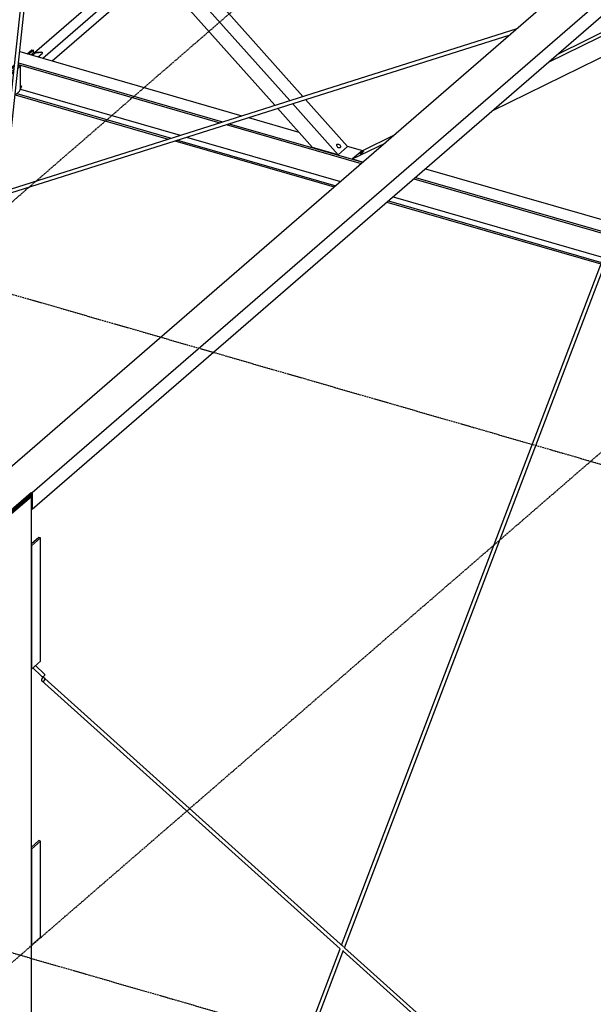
# Model space of a CAD drawing. Header units: millimetres. Extents: x -288865 to 11255, y 102926 to 380857.
# Tile 24 of 142: x -155171 to -153778, y 230141 to 232531. Entities that reach past the tile are written whole.
import ezdxf

# ---------------------------------------------------------------- set-up
doc = ezdxf.new("R2010")
doc.units = ezdxf.units.MM
doc.header["$MEASUREMENT"] = 0
doc.linetypes.add('DXK_LINE_DOT3', pattern=[5.9187, 2.979, -0.9799, 0.9799, -0.9799])
doc.layers.add('TS_INNE_OBIEKTY', color=7, linetype='Continuous')
doc.layers.add('TS_LINIE_WIDOCZNE', color=7, linetype='Continuous')

# ---------------------------------------------------------------- blocks, each defined once
blk = doc.blocks.new('Part-68308383-1736 - 1330')
at = {"layer": 'TS_LINIE_WIDOCZNE', "color": 1, "linetype": 'Continuous'}
for p, q in [((9596.5, 6747), (9681.9, 7545.6)), ((9606.1, 6750), (9691.1, 7545.5)), ((9681.9, 7545.6), (9683.2, 7548.4)), ((9683.2, 7548.4), (9686.5, 7549.5)), ((9686.5, 7549.5), (9689.7, 7548.3)), ((9689.7, 7548.3), (9691.1, 7545.5)), ((9528.1, 6021.3), (9605.2, 6742.3)), ((9522, 6050.8), (9595.7, 6739.1)), ((9500, 5844.4), (9511.6, 5953.2)), ((9509.2, 5844.5), (9520.5, 5950.7))]:
    blk.add_line(p, q, dxfattribs=at)
blk = doc.blocks.new('Part-68308383-1553 - 1330')
at = {"layer": 'TS_LINIE_WIDOCZNE', "color": 1, "linetype": 'Continuous'}
for p, q in [((9680.9, 5597.4), (9702.1, 5576.6)), ((9674.3, 5591.7), (9694.1, 5572.3)), ((9696.4, 5570.2), (9694.1, 5572.3)), ((9699.7, 5570.6), (9696.4, 5570.2)), ((9702.1, 5573.3), (9699.7, 5570.6)), ((9702.1, 5576.6), (9702.1, 5573.3))]:
    blk.add_line(p, q, dxfattribs=at)
blk = doc.blocks.new('Part-68308383-1571 - 1330')
at = {"layer": 'TS_LINIE_WIDOCZNE', "color": 1, "linetype": 'Continuous'}
for p, q in [((9660.7, 7082.9), (9672, 7092.6)), ((9676, 7091.5), (9664.7, 7081.7)), ((9672, 7092.6), (9676, 7091.5)), ((9676, 7085.6), (9676, 7091.5))]:
    blk.add_line(p, q, dxfattribs=at)
blk = doc.blocks.new('Part-68308383-1615 - 1330')
at = {"layer": 'TS_LINIE_WIDOCZNE', "color": 1, "linetype": 'Continuous'}
for p, q in [((9642.2, 7088.2), (10181.9, 6932.4)), ((9638.8, 7056.6), (10128.1, 6915.3)), ((9639.3, 7060.6), (10135, 6917.5)), ((9631.5, 6983), (10002.9, 6875.7)), ((9635.1, 6986.1), (10009.9, 6877.9)), ((9643.9, 6996.8), (10031.7, 6884.8)), ((10143.7, 6910.8), (10471.6, 6816.2)), ((10150.7, 6913), (10475.2, 6819.3)), ((10197.6, 6927.9), (10319.7, 6892.7)), ((10018.6, 6871.2), (10406, 6759.4)), ((10025.5, 6873.4), (10409.6, 6762.5)), ((10047.4, 6880.3), (10421.1, 6772.4)), ((10437.2, 6858.7), (10474.8, 6847.9)), ((10627.7, 6803.7), (11090.5, 6670.1)), ((10599.4, 6779.3), (11079.3, 6640.7)), ((10603.1, 6782.4), (11080.8, 6644.5)), ((10533.9, 6722.5), (11053.3, 6572.5)), ((10537.5, 6725.6), (11054.8, 6576.3)), ((10548.9, 6735.5), (11059.3, 6588.2))]:
    blk.add_line(p, q, dxfattribs=at)
blk = doc.blocks.new('Part-68308383-1631 - 1330')
at = {"layer": 'TS_LINIE_WIDOCZNE', "color": 1, "linetype": 'Continuous'}
for p, q in [((10926, 7062.1), (11109.1, 7152.5)), ((10949.1, 7082), (11098.4, 7155.8)), ((10789.6, 6944), (11172.4, 7133)), ((10473.7, 6847.3), (10552.3, 6886.1)), ((10450.6, 6827.3), (10529.3, 6866.1)), ((10473.7, 6847.3), (10450.6, 6827.3)), ((10450.6, 6827.3), (10476, 6820))]:
    blk.add_line(p, q, dxfattribs=at)
blk = doc.blocks.new('Part-68308383-1564 - 1330')
at = {"layer": 'TS_LINIE_WIDOCZNE', "color": 1, "linetype": 'Continuous'}
for p, q in [((9616.6, 7044.6), (9629.5, 7055.8)), ((9620.6, 7043.5), (9616.6, 7044.6)), ((9616.6, 7031.1), (9616.6, 7044.6)), ((9620.6, 7043.5), (9629, 7050.8)), ((9620.6, 7037.6), (9620.6, 7043.5)), ((9643.8, 6996.6), (9647.5, 7006)), ((9630.9, 6982.5), (9642.1, 6992.2)), ((9642.1, 6992.2), (9643.8, 6996.5)), ((9619.8, 6973.7), (9620.6, 6973.5)), ((9620.6, 6973.5), (9620.6, 6974.4)), ((9620.6, 6973.5), (9620.7, 6973.7))]:
    blk.add_line(p, q, dxfattribs=at)
blk = doc.blocks.new('Part-68308383-1632 - 1330')
at = {"layer": 'TS_LINIE_WIDOCZNE', "color": 1, "linetype": 'Continuous'}
for p, q in [((10261.7, 6957.7), (9699.9, 7587.5)), ((10297.8, 6969.1), (9763.9, 7567.7)), ((10329.7, 6979.2), (9820.4, 7550.3)), ((10415.2, 6837.5), (10304.4, 6961.7)), ((10438.3, 6857.5), (10336.3, 6971.8)), ((10352.7, 6855.6), (10268.3, 6950.3)), ((10415.2, 6837.5), (10352.7, 6855.6)), ((10438.3, 6857.5), (10415.2, 6837.5))]:
    blk.add_line(p, q, dxfattribs=at)
blk = doc.blocks.new('Part-68308383-2327 - 1330')
at = {"layer": 'TS_LINIE_WIDOCZNE', "color": 1, "linetype": 'Continuous'}
for p, q in [((9688.9, 5908.7), (9670.6, 5892.9)), ((9692.9, 5907.6), (9670.6, 5888.2)), ((9692.9, 5907.6), (9688.9, 5908.7)), ((9692.9, 5607.8), (9692.9, 5907.6)), ((9670.6, 5888.2), (9670.6, 5588.5)), ((9670.6, 5588.5), (9692.9, 5607.8))]:
    blk.add_line(p, q, dxfattribs=at)
blk = doc.blocks.new('Part-68308383-1716 - 1330')
at = {"layer": 'TS_LINIE_WIDOCZNE', "color": 1, "linetype": 'Continuous'}
for p, q in [((10423.7, 4918.8), (11149.4, 6824.9)), ((10430.6, 4912.5), (11157.4, 6821.3)), ((9728.2, 3092), (10420.4, 4910.2)), ((9742.1, 3104.1), (10428.4, 4906.5))]:
    blk.add_line(p, q, dxfattribs=at)
blk = doc.blocks.new('Part-68308383-1735 - 1330')
at = {"layer": 'TS_LINIE_WIDOCZNE', "color": 1, "linetype": 'Continuous'}
for p, q in [((9604.4, 6749.5), (10850.2, 7144.1)), ((9605, 6740.2), (10832.9, 7129.1)), ((8422.4, 6375.1), (9597.5, 6747.3)), ((8438.1, 6370.6), (9595.5, 6737.2)), ((8105, 6274.6), (8253.7, 6321.7)), ((8109.9, 6266.6), (8269.4, 6317.2)), ((8076, 6257.2), (8076.3, 6256.7)), ((8076.3, 6256.7), (8078.1, 6256.6)), ((8078.1, 6256.6), (8095.8, 6262.2)), ((8078.1, 6256.6), (8078.5, 6257.8))]:
    blk.add_line(p, q, dxfattribs=at)
blk = doc.blocks.new('Part-68308383-1765 - 1330')
at = {"layer": 'TS_LINIE_WIDOCZNE', "color": 1, "linetype": 'Continuous'}
for p, q in [((9616.7, 5961.5), (9670.6, 6008.2)), ((9670.6, 6008.2), (9667.9, 6008.9)), ((9670.6, 2694.6), (9670.6, 6008.2))]:
    blk.add_line(p, q, dxfattribs=at)
blk = doc.blocks.new('Part-68308383-1776 - 1330')
at = {"layer": 'TS_LINIE_WIDOCZNE', "color": 1, "linetype": 'Continuous'}
for p, q in [((9614.1, 5966.3), (9667.9, 6012.9)), ((9667.9, 6008.9), (9614.1, 5962.3)), ((9667.9, 6012.9), (9667.9, 6008.9)), ((9532.7, 5992), (9530.8, 5990.3)), ((9530.8, 5990.3), (9614.1, 5966.3)), ((9530.8, 5986.3), (9530.8, 5990.3)), ((9614.1, 5962.3), (9530.8, 5986.3)), ((9614.1, 5962.3), (9614.1, 5966.3))]:
    blk.add_line(p, q, dxfattribs=at)
blk = doc.blocks.new('Bolt-68308383-2797 - 1330')
at = {"layer": 'TS_INNE_OBIEKTY', "color": 1, "linetype": 'Continuous'}
for p, q in [((10412, 6860.9), (10412.3, 6862.1)), ((10412.2, 6859.5), (10412, 6860.9)), ((10412.3, 6862.1), (10412.9, 6863)), ((10412.9, 6863), (10413.9, 6863.6)), ((10413.9, 6863.6), (10415.2, 6863.6)), ((10415.2, 6863.6), (10416.6, 6863.3)), ((10416.6, 6863.3), (10417.9, 6862.5)), ((10417.9, 6862.5), (10419.2, 6861.3)), ((10419.2, 6861.3), (10420.2, 6860)), ((10412.8, 6858), (10412.2, 6859.5)), ((10413.8, 6856.7), (10412.8, 6858)), ((10415, 6855.6), (10413.8, 6856.7)), ((10416.4, 6854.8), (10415, 6855.6)), ((10417.8, 6854.4), (10416.4, 6854.8)), ((10419.1, 6854.5), (10417.8, 6854.4)), ((10420.1, 6855), (10419.1, 6854.5)), ((10420.7, 6855.9), (10420.1, 6855)), ((10420.2, 6860), (10420.8, 6858.5)), ((10421, 6857.1), (10420.7, 6855.9)), ((10420.8, 6858.5), (10421, 6857.1))]:
    blk.add_line(p, q, dxfattribs=at)
blk = doc.blocks.new('Part-68308383-2055 - 1330')
at = {"layer": 'TS_LINIE_WIDOCZNE', "color": 1, "linetype": 'Continuous'}
for p, q in [((9697.4, 5567.4), (9695.1, 5564.8)), ((9695.1, 5564.8), (9695.1, 5561.4)), ((9695.1, 5561.4), (10420.4, 4910.2)), ((9695.1, 5561.4), (9697.5, 5559.4)), ((9700.8, 5567.8), (9697.4, 5567.4)), ((9697.5, 5559.4), (9700.8, 5559.8)), ((9703.1, 5565.8), (9700.8, 5567.8)), ((9700.8, 5559.8), (9703.1, 5562.5)), ((9703.1, 5565.8), (10428.4, 4914.6)), ((9703.1, 5562.5), (9703.1, 5565.8)), ((10427.4, 4903.9), (11111.3, 4289.9)), ((10430.6, 4912.5), (11117.8, 4295.5)), ((11163.3, 4243.1), (11217.9, 4194.1)), ((11169.8, 4248.8), (11225.9, 4198.4)), ((11220.3, 4192), (11217.9, 4194.1)), ((11223.6, 4192.4), (11220.3, 4192)), ((11225.9, 4195.1), (11223.6, 4192.4)), ((11225.9, 4198.4), (11225.9, 4195.1))]:
    blk.add_line(p, q, dxfattribs=at)
blk = doc.blocks.new('Part-68308383-2124 - 1330')
at = {"layer": 'TS_LINIE_WIDOCZNE', "color": 1, "linetype": 'Continuous'}
for p, q in [((9637.9, 7048.1), (9643.8, 7053.1)), ((9638.5, 7053.1), (9639.8, 7054.3)), ((9643.8, 7053.1), (9639.8, 7054.3)), ((9643.8, 6996.5), (9643.8, 7053.1)), ((9604.8, 7011.9), (9620.6, 7037.6)), ((9608.8, 7010.7), (9624.6, 7036.5)), ((9620.6, 7037.6), (9628.3, 7044.3)), ((9624.6, 7036.5), (9620.6, 7037.6)), ((9624.6, 7036.5), (9627.8, 7039.2)), ((9642.2, 6995.1), (9643.8, 6996.5))]:
    blk.add_line(p, q, dxfattribs=at)
blk = doc.blocks.new('Part-68308383-2133 - 1330')
at = {"layer": 'TS_LINIE_WIDOCZNE', "color": 1, "linetype": 'Continuous'}
for p, q in [((9669.8, 7080.3), (9676, 7085.6)), ((9680, 7084.5), (9673.8, 7079.1)), ((9676, 7085.6), (9693.3, 7087.3)), ((9676, 7085.6), (9680, 7084.5)), ((9697.3, 7086.2), (9680, 7084.5)), ((9693.3, 7087.3), (9697.3, 7086.2)), ((9697.3, 7084.5), (9697.3, 7086.2))]:
    blk.add_line(p, q, dxfattribs=at)
blk = doc.blocks.new('Part-68308383-2326 - 1330')
at = {"layer": 'TS_LINIE_WIDOCZNE', "color": 1, "linetype": 'Continuous'}
for p, q in [((9688.9, 5172.6), (9670.6, 5156.7)), ((9692.9, 5171.4), (9670.6, 5152.1)), ((9692.9, 5171.4), (9688.9, 5172.6)), ((9692.9, 4938.3), (9692.9, 5171.4)), ((9670.6, 5152.1), (9670.6, 4919)), ((9670.6, 4919), (9692.9, 4938.3))]:
    blk.add_line(p, q, dxfattribs=at)
blk = doc.blocks.new('Part-68308383-2328 - 1330')
at = {"layer": 'TS_LINIE_WIDOCZNE', "color": 1, "linetype": 'Continuous'}
for p, q in [((12636.9, 8691.4), (9525.4, 5996.8)), ((11318.7, 7442.1), (9672.5, 6016.5)), ((11318.7, 7402.1), (9672.5, 5976.5)), ((9616, 5970.6), (9669.8, 6017.3)), ((9616, 5968), (9669.8, 6014.6)), ((9669.8, 6017.3), (9672.5, 6016.5)), ((9669.8, 6008.4), (9669.8, 6017.3)), ((9672.5, 6016.5), (9672.5, 5976.5)), ((9672.5, 5976.5), (9670.6, 5977.1))]:
    blk.add_line(p, q, dxfattribs=at)
blk = doc.blocks.new('Part-68308383-2332 - 1330')
at = {"layer": 'TS_LINIE_WIDOCZNE', "color": 1, "linetype": 'Continuous'}
for p, q in [((10700.9, 7971.3), (10992, 8223.4)), ((10992, 8223.4), (10996.3, 8222.1)), ((10751.2, 7984.1), (11018.6, 8215.7)), ((10991.9, 8205.6), (10987.9, 8206.8)), ((11007.3, 8218.9), (10991.9, 8205.6)), ((11018.6, 8215.7), (11007.3, 8218.9)), ((11018.6, 8189), (11018.6, 8215.7)), ((10794.7, 7995.1), (11018.6, 8189)), ((10274.4, 7571.2), (10736, 7971)), ((10297.1, 7564.2), (10779.6, 7982)), ((10248.2, 7579.3), (10685.8, 7958.2)), ((9992.3, 7357.6), (10111.1, 7460.5)), ((10007.7, 7340.2), (10137.3, 7452.5)), ((10021.1, 7325.2), (10160, 7445.5)), ((9678.5, 7085.9), (9943, 7314.9)), ((9698.1, 7072.1), (9958.5, 7297.6)), ((9721.2, 7065.4), (9971.9, 7282.5)), ((9686.8, 7075.4), (9697.3, 7084.5))]:
    blk.add_line(p, q, dxfattribs=at)
blk = doc.blocks.new('GridLine-68308383-3691 - 1330')
at = {"layer": 'TS_INNE_OBIEKTY', "color": 4, "linetype": 'DXK_LINE_DOT3'}
blk.add_line((2582.4, 6932.9), (11998.7, 4214.7), dxfattribs=at)
blk = doc.blocks.new('Bolt-68308383-2799 - 1330')
at = {"layer": 'TS_INNE_OBIEKTY', "color": 1, "linetype": 'Continuous'}
for p, q in [((10468.1, 6839.6), (10468.3, 6840)), ((10468.1, 6839.6), (10468.3, 6840)), ((10468.3, 6839.5), (10468.1, 6839.6)), ((10468.3, 6839.5), (10468.1, 6839.6)), ((10468.3, 6840), (10469, 6840.7)), ((10469, 6839.7), (10468.3, 6839.5)), ((10469, 6839.7), (10468.3, 6839.5)), ((10469, 6840.7), (10470, 6841.5)), ((10470, 6840.2), (10469, 6839.7)), ((10470, 6841.5), (10471.3, 6842.4)), ((10471.2, 6840.8), (10470, 6840.2)), ((10472.6, 6841.7), (10471.2, 6840.8)), ((10471.3, 6842.4), (10472.7, 6843.3)), ((10474, 6842.6), (10472.6, 6841.7)), ((10472.7, 6843.3), (10474.1, 6844.1)), ((10475.3, 6843.5), (10474, 6842.6)), ((10474.1, 6844.1), (10475.3, 6844.8)), ((10475.3, 6844.8), (10476.4, 6845.3)), ((10476.3, 6844.3), (10475.3, 6843.5)), ((10477, 6844.9), (10476.3, 6844.3)), ((10476.4, 6845.3), (10477, 6845.4)), ((10476.4, 6845.3), (10477, 6845.4)), ((10477, 6845.4), (10477.2, 6845.3)), ((10477, 6845.4), (10477.2, 6845.3)), ((10477.2, 6845.3), (10477, 6844.9)), ((10477.2, 6845.3), (10477, 6844.9))]:
    blk.add_line(p, q, dxfattribs=at)
blk = doc.blocks.new('GridLine-68308383-3700 - 1330')
at = {"layer": 'TS_INNE_OBIEKTY', "color": 4, "linetype": 'DXK_LINE_DOT3'}
blk.add_line((5915.6, 3511.9), (12665.9, 9357.8), dxfattribs=at)
blk = doc.blocks.new('GridLine-68308383-3701 - 1330')
at = {"layer": 'TS_INNE_OBIEKTY', "color": 4, "linetype": 'DXK_LINE_DOT3'}
blk.add_line((7514.5, 3050.3), (14264.8, 8896.3), dxfattribs=at)
blk = doc.blocks.new('GridLine-68308383-3690 - 1330')
at = {"layer": 'TS_INNE_OBIEKTY', "color": 4, "linetype": 'DXK_LINE_DOT3'}
blk.add_line((3967.1, 8132), (13383.3, 5413.8), dxfattribs=at)

msp = doc.modelspace()

# ---------------------------------------------------------------- block references
for name in ['GridLine-68308383-3700 - 1330', 'Part-68308383-1615 - 1330', 'GridLine-68308383-3701 - 1330', 'Part-68308383-2328 - 1330', 'Part-68308383-2332 - 1330', 'GridLine-68308383-3690 - 1330', 'Part-68308383-1632 - 1330', 'Part-68308383-1736 - 1330', 'Part-68308383-1735 - 1330', 'Part-68308383-1631 - 1330', 'Part-68308383-1571 - 1330', 'Part-68308383-2133 - 1330', 'Part-68308383-2124 - 1330', 'Part-68308383-1564 - 1330', 'GridLine-68308383-3691 - 1330', 'Bolt-68308383-2797 - 1330', 'Bolt-68308383-2799 - 1330', 'Part-68308383-1716 - 1330', 'Part-68308383-1765 - 1330', 'Part-68308383-1776 - 1330', 'Part-68308383-2327 - 1330', 'Part-68308383-1553 - 1330', 'Part-68308383-2055 - 1330', 'Part-68308383-2326 - 1330']:
    msp.add_blockref(name, (-164812.9, 225365.8))

doc.saveas('drawing.dxf')
